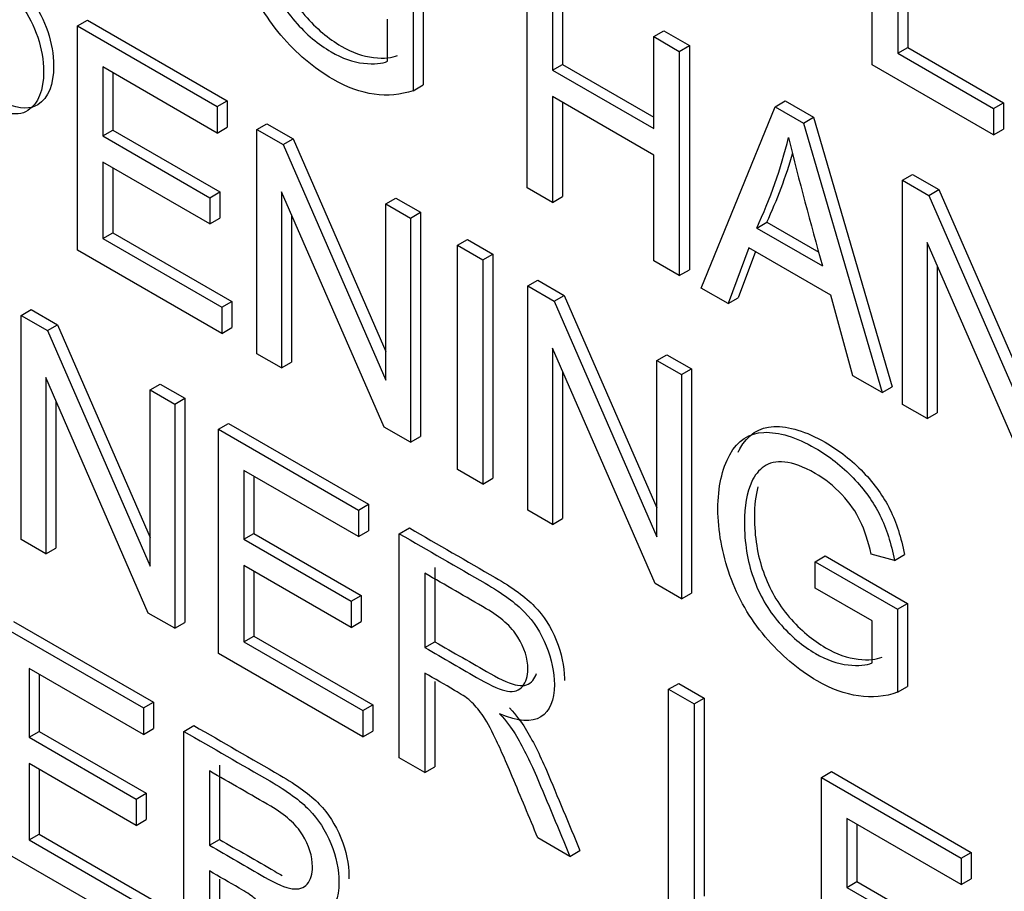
# Model space of a CAD drawing. Header units: inches. Extents: x 1 to 240, y -1 to 159.
# Tile 102 of 108: x 225.981 to 226.328, y 127.815 to 128.122. Entities that reach past the tile are written whole.
import ezdxf

# ---------------------------------------------------------------- set-up
doc = ezdxf.new("R2010")
doc.units = ezdxf.units.IN
doc.header["$MEASUREMENT"] = 0
doc.layers.add('Default', color=7, linetype='Continuous')
doc.layers.add('LAB20180', color=7, linetype='Continuous')

# ---------------------------------------------------------------- blocks, each defined once
blk = doc.blocks.new('SE1')
at = {"layer": 'LAB20180', "color": 7, "linetype": 'Continuous'}
for p, q in [((226.2813500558, 128.10629598), (226.2813500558, 128.1853168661)), ((226.293855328, 128.1821794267), (226.293855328, 128.1124643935)), ((226.2903197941, 128.1801381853), (226.2903197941, 128.110423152)), ((226.1596894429, 128.0630290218), (226.1596894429, 128.1420499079)), ((226.1686591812, 128.136871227), (226.1686591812, 128.1044321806)), ((226.1721947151, 128.1389124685), (226.1721947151, 128.1064734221)), ((226.119530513, 128.1264875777), (226.119530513, 128.0972030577)), ((226.1230660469, 128.1285288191), (226.1230660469, 128.0992442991)), ((226.110515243, 128.1076129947), (226.110515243, 128.1223866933)), ((226.00114818, 128.1200760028), (226.0046837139, 128.1221172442)), ((226.00114818, 128.0410551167), (226.00114818, 128.1200760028)), ((226.00114818, 128.1200760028), (226.0504589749, 128.0916064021)), ((226.0046837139, 128.1221172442), (226.0539945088, 128.0936476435)), ((226.2043104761, 128.1162879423), (226.20784601, 128.1183291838)), ((226.2043104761, 128.0838488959), (226.2043104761, 128.1162879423)), ((226.2043104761, 128.1162879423), (226.213325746, 128.1110829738)), ((226.20784601, 128.1183291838), (226.2168612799, 128.1131242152)), ((226.213325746, 128.1110829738), (226.2168612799, 128.1131242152)), ((226.2168612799, 128.1131242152), (226.2168612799, 128.0341033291)), ((226.2903197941, 128.110423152), (226.293855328, 128.1124643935)), ((226.293855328, 128.1124643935), (226.3275942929, 128.092985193)), ((226.213325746, 128.1110829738), (226.213325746, 128.0320620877)), ((226.2903197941, 128.110423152), (226.324058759, 128.0909439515)), ((226.0504589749, 128.0823005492), (226.0101179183, 128.1055914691)), ((226.0101179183, 128.1055914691), (226.0101179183, 128.0813016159)), ((226.1686591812, 128.1044321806), (226.1721947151, 128.1064734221)), ((226.1721947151, 128.1064734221), (226.2043104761, 128.0879313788)), ((226.324058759, 128.0816380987), (226.2813500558, 128.10629598)), ((226.0136534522, 128.1035502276), (226.0136534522, 128.0833428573)), ((226.1686591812, 128.1044321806), (226.2043104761, 128.0838488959)), ((226.119530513, 128.0972030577), (226.1230660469, 128.0992442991)), ((226.2043104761, 128.0745430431), (226.1686591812, 128.0951263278)), ((226.1686591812, 128.0951263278), (226.1686591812, 128.0578503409)), ((226.0504589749, 128.0916064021), (226.0539945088, 128.0936476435)), ((226.0504589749, 128.0916064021), (226.0504589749, 128.0823005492)), ((226.0539945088, 128.0936476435), (226.0539945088, 128.0843417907)), ((226.1721947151, 128.0930850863), (226.1721947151, 128.0598915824)), ((226.220975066, 128.0276457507), (226.2471102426, 128.0915774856)), ((226.2471102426, 128.0915774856), (226.2506457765, 128.093618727)), ((226.2471102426, 128.0915774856), (226.2570816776, 128.0858204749)), ((226.2506457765, 128.093618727), (226.2606172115, 128.0878617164)), ((226.324058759, 128.0909439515), (226.3275942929, 128.092985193)), ((226.3275942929, 128.092985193), (226.3275942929, 128.0836793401)), ((226.2570816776, 128.0858204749), (226.2606172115, 128.0878617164)), ((226.2606172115, 128.0878617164), (226.2883459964, 127.9928316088)), ((226.324058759, 128.0909439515), (226.324058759, 128.0816380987)), ((226.0504589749, 128.0823005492), (226.0539945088, 128.0843417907)), ((226.0644371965, 128.0835360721), (226.0679727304, 128.0855773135)), ((226.0679727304, 128.0855773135), (226.0772156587, 128.0802409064)), ((226.2570816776, 128.0858204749), (226.2848104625, 127.9907903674)), ((226.0101179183, 128.0813016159), (226.0136534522, 128.0833428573)), ((226.0101179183, 128.0813016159), (226.0478636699, 128.0595090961)), ((226.0136534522, 128.0833428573), (226.0513992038, 128.0615503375)), ((226.0644371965, 128.004515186), (226.0644371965, 128.0835360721)), ((226.0644371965, 128.0835360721), (226.0736801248, 128.0781996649)), ((226.324058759, 128.0816380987), (226.3275942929, 128.0836793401)), ((226.0736801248, 128.0781996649), (226.0772156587, 128.0802409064)), ((226.0736801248, 128.0781996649), (226.1098777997, 127.9951567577)), ((226.0772156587, 128.0802409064), (226.1098777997, 128.0053090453)), ((226.2043104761, 128.0372670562), (226.2043104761, 128.0745430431)), ((226.0478636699, 128.0502558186), (226.0101179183, 128.0720483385)), ((226.0101179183, 128.0720483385), (226.0101179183, 128.0451297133)), ((226.0136534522, 128.070007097), (226.0136534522, 128.0471709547)), ((226.2920044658, 128.0656577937), (226.2955399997, 128.0676990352)), ((226.2955399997, 128.0676990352), (226.3048284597, 128.0623363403)), ((226.2920044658, 127.9866369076), (226.2920044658, 128.0656577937)), ((226.2920044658, 128.0656577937), (226.3012929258, 128.0602950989)), ((226.0478636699, 128.0595090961), (226.0513992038, 128.0615503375)), ((226.0513992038, 128.0615503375), (226.0513992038, 128.0522970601)), ((226.1092403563, 127.9786480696), (226.0730882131, 128.0616121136)), ((226.0730882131, 128.0616121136), (226.0730882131, 127.9995205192)), ((226.1686591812, 128.0578503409), (226.1596894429, 128.0630290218)), ((226.3012929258, 128.0602950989), (226.3048284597, 128.0623363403)), ((226.3012929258, 128.0602950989), (226.3374906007, 127.9772521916)), ((226.3048284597, 128.0623363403), (226.3374906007, 127.9874044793)), ((226.0478636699, 128.0595090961), (226.0478636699, 128.0502558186)), ((226.1098777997, 128.0573009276), (226.1134133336, 128.059342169)), ((226.1098777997, 127.9951567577), (226.1098777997, 128.0573009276)), ((226.1098777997, 128.0573009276), (226.1185288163, 128.0523062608)), ((226.1134133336, 128.059342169), (226.1220643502, 128.0543475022)), ((226.1686591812, 128.0578503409), (226.1721947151, 128.0598915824)), ((226.076623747, 128.0534985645), (226.076623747, 128.0015617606)), ((226.1185288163, 128.0523062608), (226.1220643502, 128.0543475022)), ((226.1220643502, 128.0543475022), (226.1220643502, 127.9753266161)), ((226.0478636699, 128.0502558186), (226.0513992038, 128.0522970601)), ((226.1185288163, 128.0523062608), (226.1185288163, 127.9732853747)), ((226.2405992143, 128.0488073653), (226.2441347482, 128.0508486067)), ((226.2441347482, 128.0508486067), (226.2624575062, 128.0402699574)), ((226.0101179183, 128.0451297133), (226.0136534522, 128.0471709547)), ((226.0136534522, 128.0471709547), (226.0555881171, 128.0229599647)), ((226.2405992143, 128.0488073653), (226.2637748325, 128.0354269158)), ((226.0101179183, 128.0451297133), (226.0520525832, 128.0209187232)), ((226.1351023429, 128.0427375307), (226.1386378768, 128.0447787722)), ((226.1351023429, 127.9637166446), (226.1351023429, 128.0427375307)), ((226.1351023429, 128.0427375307), (226.1440720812, 128.0375588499)), ((226.1386378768, 128.0447787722), (226.1476076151, 128.0396000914)), ((226.3368531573, 127.9607435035), (226.3007010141, 128.043760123)), ((226.3007010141, 128.043760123), (226.3007010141, 127.9816159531)), ((226.0520525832, 128.0116654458), (226.00114818, 128.0410551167)), ((226.1440720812, 128.0375588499), (226.1476076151, 128.0396000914)), ((226.1476076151, 128.0396000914), (226.1476076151, 127.9605792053)), ((226.2378673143, 128.0418148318), (226.2304911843, 128.0221516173)), ((226.2401440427, 128.040500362), (226.2340267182, 128.0241928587)), ((226.2666888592, 128.0251747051), (226.2378673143, 128.0418148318)), ((226.1440720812, 128.0375588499), (226.1440720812, 127.9585379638)), ((226.213325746, 128.0320620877), (226.2043104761, 128.0372670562)), ((226.304236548, 128.0356414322), (226.304236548, 127.9836571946)), ((226.213325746, 128.0320620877), (226.2168612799, 128.0341033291)), ((226.1599626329, 128.0283844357), (226.1634981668, 128.0304256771)), ((226.1634981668, 128.0304256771), (226.1727866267, 128.0250629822)), ((226.1599626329, 127.9493635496), (226.1599626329, 128.0283844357)), ((226.1599626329, 128.0283844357), (226.1692510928, 128.0230217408)), ((226.2304911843, 128.0221516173), (226.220975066, 128.0276457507)), ((226.0520525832, 128.0209187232), (226.0555881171, 128.0229599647)), ((226.0555881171, 128.0229599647), (226.0555881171, 128.0137066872)), ((226.1692510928, 128.0230217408), (226.1727866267, 128.0250629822)), ((226.1692510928, 128.0230217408), (226.2054487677, 127.9399788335)), ((226.1727866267, 128.0250629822), (226.2054487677, 127.9501311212)), ((226.2304911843, 128.0221516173), (226.2340267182, 128.0241928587)), ((226.2745203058, 127.9967313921), (226.2666888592, 128.0251747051)), ((225.9813191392, 128.0180165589), (225.9848546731, 128.0200578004)), ((225.9848546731, 128.0200578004), (225.9941431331, 128.0146951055)), ((226.0520525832, 128.0209187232), (226.0520525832, 128.0116654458)), ((225.9813191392, 127.9389956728), (225.9813191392, 128.0180165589)), ((225.9813191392, 128.0180165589), (225.9906075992, 128.0126538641)), ((225.9906075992, 128.0126538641), (225.9941431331, 128.0146951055)), ((225.9906075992, 128.0126538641), (226.0268052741, 127.9296109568)), ((225.9941431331, 128.0146951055), (226.0268052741, 127.9397632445)), ((226.0520525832, 128.0116654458), (226.0555881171, 128.0137066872)), ((226.0730882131, 127.9995205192), (226.0644371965, 128.004515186)), ((226.2048113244, 127.9234701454), (226.1686591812, 128.0064341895)), ((226.1686591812, 128.0064341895), (226.1686591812, 127.9443425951)), ((226.0730882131, 127.9995205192), (226.076623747, 128.0015617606)), ((226.2054487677, 128.0021230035), (226.2089843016, 128.0041642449)), ((226.2054487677, 127.9399788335), (226.2054487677, 128.0021230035)), ((226.2054487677, 128.0021230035), (226.2140997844, 127.9971283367)), ((226.2089843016, 128.0041642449), (226.2176353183, 127.9991695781)), ((226.1721947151, 127.9983206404), (226.1721947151, 127.9463838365)), ((226.2140997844, 127.9971283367), (226.2176353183, 127.9991695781)), ((226.2176353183, 127.9991695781), (226.2176353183, 127.920148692)), ((226.0261678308, 127.9131022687), (225.9900156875, 127.9960663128)), ((225.9900156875, 127.9960663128), (225.9900156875, 127.9339747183)), ((226.2140997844, 127.9971283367), (226.2140997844, 127.9181074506)), ((226.2848104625, 127.9907903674), (226.2745203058, 127.9967313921)), ((226.0268052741, 127.9917551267), (226.030340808, 127.9937963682)), ((226.0268052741, 127.9296109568), (226.0268052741, 127.9917551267)), ((226.0268052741, 127.9917551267), (226.0354562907, 127.9867604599)), ((226.030340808, 127.9937963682), (226.0389918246, 127.9888017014)), ((226.2848104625, 127.9907903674), (226.2883459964, 127.9928316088)), ((225.9935512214, 127.9879527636), (225.9935512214, 127.9360159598)), ((226.0354562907, 127.9867604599), (226.0389918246, 127.9888017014)), ((226.0389918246, 127.9888017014), (226.0389918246, 127.9097808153)), ((226.0354562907, 127.9867604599), (226.0354562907, 127.9077395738)), ((226.3007010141, 127.9816159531), (226.2920044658, 127.9866369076)), ((226.3007010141, 127.9816159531), (226.304236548, 127.9836571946)), ((226.0508915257, 127.9778489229), (226.0544270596, 127.9798901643)), ((226.0508915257, 127.8988280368), (226.0508915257, 127.9778489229)), ((226.0508915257, 127.9778489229), (226.1002023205, 127.9493793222)), ((226.0544270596, 127.9798901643), (226.1037378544, 127.9514205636)), ((226.1185288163, 127.9732853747), (226.1092403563, 127.9786480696)), ((226.1185288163, 127.9732853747), (226.1220643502, 127.9753266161)), ((226.1002023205, 127.9400734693), (226.059861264, 127.9633643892)), ((226.059861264, 127.9633643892), (226.059861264, 127.939074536)), ((226.1440720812, 127.9585379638), (226.1351023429, 127.9637166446)), ((226.0633967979, 127.9613231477), (226.0633967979, 127.9411157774)), ((226.1440720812, 127.9585379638), (226.1476076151, 127.9605792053)), ((226.1002023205, 127.9493793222), (226.1037378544, 127.9514205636)), ((226.1002023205, 127.9493793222), (226.1002023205, 127.9400734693)), ((226.1037378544, 127.9514205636), (226.1037378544, 127.9421147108)), ((226.1686591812, 127.9443425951), (226.1599626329, 127.9493635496)), ((226.1686591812, 127.9443425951), (226.1721947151, 127.9463838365)), ((226.1002023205, 127.9400734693), (226.1037378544, 127.9421147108)), ((226.1146358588, 127.941046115), (226.1181713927, 127.9430873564)), ((225.9900156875, 127.9339747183), (225.9813191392, 127.9389956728)), ((226.059861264, 127.939074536), (226.0633967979, 127.9411157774)), ((226.059861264, 127.939074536), (226.0976070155, 127.9172820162)), ((226.0633967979, 127.9411157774), (226.1011425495, 127.9193232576)), ((226.1146358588, 127.8620252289), (226.1146358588, 127.941046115)), ((225.9900156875, 127.9339747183), (225.9935512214, 127.9360159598)), ((226.2611795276, 127.9311987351), (226.2647150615, 127.9332399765)), ((226.2647150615, 127.9332399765), (226.2937642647, 127.9164684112)), ((226.2891815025, 127.9316456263), (226.2809402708, 127.9338275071)), ((226.2891815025, 127.9316456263), (226.2927170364, 127.9336868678)), ((226.0976070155, 127.9080287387), (226.059861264, 127.9298212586)), ((226.059861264, 127.9298212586), (226.059861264, 127.9029026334)), ((226.1271866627, 127.9291548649), (226.1271866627, 127.9029722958)), ((226.2611795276, 127.9218928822), (226.2611795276, 127.9311987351)), ((226.2611795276, 127.9311987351), (226.2902287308, 127.9144271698)), ((226.0633967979, 127.9277800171), (226.0633967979, 127.9049438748)), ((226.1236511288, 127.9271136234), (226.1236511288, 127.9009310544)), ((226.2140997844, 127.9181074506), (226.2048113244, 127.9234701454)), ((226.2812589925, 127.9102999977), (226.2611795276, 127.9218928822)), ((226.0976070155, 127.9172820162), (226.1011425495, 127.9193232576)), ((226.1011425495, 127.9193232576), (226.1011425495, 127.9100699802)), ((226.2140997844, 127.9181074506), (226.2176353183, 127.920148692)), ((226.0976070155, 127.9172820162), (226.0976070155, 127.9080287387)), ((226.2902287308, 127.9144271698), (226.2937642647, 127.9164684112)), ((226.2902287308, 127.9144271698), (226.2902287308, 127.8851426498)), ((226.2937642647, 127.9164684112), (226.2937642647, 127.8871838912)), ((226.0354562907, 127.9077395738), (226.0261678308, 127.9131022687)), ((225.9751040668, 127.9080970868), (226.0244148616, 127.8796274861)), ((225.9786396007, 127.9101383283), (226.0279503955, 127.8816687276)), ((226.0354562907, 127.9077395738), (226.0389918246, 127.9097808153)), ((226.0976070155, 127.9080287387), (226.1011425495, 127.9100699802)), ((226.2812589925, 127.8955262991), (226.2812589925, 127.9102999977)), ((226.059861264, 127.9029026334), (226.0633967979, 127.9049438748)), ((226.0633967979, 127.9049438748), (226.1053314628, 127.8807328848)), ((226.059861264, 127.9029026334), (226.1017959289, 127.8786916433)), ((226.1236511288, 127.9009310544), (226.1271866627, 127.9029722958)), ((226.1017959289, 127.8694383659), (226.0508915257, 127.8988280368)), ((226.0244148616, 127.8703216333), (225.9841193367, 127.8935862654)), ((225.9841193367, 127.8935862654), (225.9841193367, 127.8692964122)), ((225.9876548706, 127.891545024), (225.9876548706, 127.8713376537)), ((226.1236511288, 127.8918880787), (226.1236511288, 127.8568202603)), ((226.1271866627, 127.889015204), (226.1271866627, 127.8588615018)), ((226.2095693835, 127.8862362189), (226.2131049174, 127.8882774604)), ((226.2131049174, 127.8882774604), (226.2221201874, 127.8830724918)), ((226.2902287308, 127.8851426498), (226.2937642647, 127.8871838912)), ((226.2095693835, 127.8072153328), (226.2095693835, 127.8862362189)), ((226.2095693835, 127.8862362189), (226.2185846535, 127.8810312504)), ((226.2185846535, 127.8810312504), (226.2221201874, 127.8830724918)), ((226.2221201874, 127.8830724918), (226.2221201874, 127.8133048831)), ((226.0244148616, 127.8796274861), (226.0279503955, 127.8816687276)), ((226.0244148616, 127.8796274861), (226.0244148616, 127.8703216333)), ((226.0279503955, 127.8816687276), (226.0279503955, 127.8723628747)), ((226.1017959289, 127.8786916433), (226.1053314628, 127.8807328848)), ((226.1053314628, 127.8807328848), (226.1053314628, 127.8714796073)), ((226.2185846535, 127.8810312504), (226.2185846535, 127.8112636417)), ((226.1017959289, 127.8786916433), (226.1017959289, 127.8694383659)), ((226.0387118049, 127.8713731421), (226.0422473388, 127.8734143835)), ((225.9841193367, 127.8692964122), (225.9876548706, 127.8713376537)), ((225.9841193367, 127.8692964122), (226.0218650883, 127.8475038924)), ((225.9876548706, 127.8713376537), (226.0254006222, 127.8495451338)), ((226.0244148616, 127.8703216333), (226.0279503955, 127.8723628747)), ((226.0387118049, 127.792352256), (226.0387118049, 127.8713731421)), ((226.1017959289, 127.8694383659), (226.1053314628, 127.8714796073)), ((226.0218650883, 127.838250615), (225.9841193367, 127.8600431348)), ((225.9841193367, 127.8600431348), (225.9841193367, 127.8331245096)), ((226.0512626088, 127.859481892), (226.0512626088, 127.8332993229)), ((226.1236511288, 127.8568202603), (226.1146358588, 127.8620252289)), ((226.1236511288, 127.8568202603), (226.1271866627, 127.8588615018)), ((225.9876548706, 127.8580018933), (225.9876548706, 127.835165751)), ((226.0477270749, 127.8574406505), (226.0477270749, 127.8312580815)), ((226.2633878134, 127.855164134), (226.2669233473, 127.8572053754)), ((226.2633878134, 127.7761432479), (226.2633878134, 127.855164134)), ((226.2633878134, 127.855164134), (226.3126986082, 127.8266945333)), ((226.2669233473, 127.8572053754), (226.3162341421, 127.8287357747)), ((226.0218650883, 127.8475038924), (226.0254006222, 127.8495451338)), ((226.0254006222, 127.8495451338), (226.0254006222, 127.8402918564)), ((226.0218650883, 127.8475038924), (226.0218650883, 127.838250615)), ((226.0218650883, 127.838250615), (226.0254006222, 127.8402918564)), ((226.3126986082, 127.8173886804), (226.2723575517, 127.8406796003)), ((226.2723575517, 127.8406796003), (226.2723575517, 127.8163897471)), ((226.2758930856, 127.8386383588), (226.2758930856, 127.8184309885)), ((225.9841193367, 127.8331245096), (225.9876548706, 127.835165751)), ((225.9876548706, 127.835165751), (226.0295440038, 127.8109810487)), ((225.9841193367, 127.8331245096), (226.0260084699, 127.8089398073)), ((226.0477270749, 127.8312580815), (226.0512626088, 127.8332993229)), ((226.1747831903, 127.8272991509), (226.1634458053, 127.8338447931)), ((226.0260084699, 127.7996865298), (225.9751040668, 127.8290762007)), ((226.1747831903, 127.8272991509), (226.1783187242, 127.8293403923)), ((226.3126986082, 127.8266945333), (226.3162341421, 127.8287357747)), ((226.3162341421, 127.8287357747), (226.3162341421, 127.8194299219)), ((226.3126986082, 127.8266945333), (226.3126986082, 127.8173886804)), ((226.0477270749, 127.8221625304), (226.0477270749, 127.7871472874)), ((226.0512626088, 127.8192950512), (226.0512626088, 127.7891885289)), ((226.2723575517, 127.8163897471), (226.2758930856, 127.8184309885)), ((226.2758930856, 127.8184309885), (226.3136388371, 127.7966384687)), ((226.3126986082, 127.8173886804), (226.3162341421, 127.8194299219)), ((226.2723575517, 127.8163897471), (226.3101033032, 127.7945972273))]:
    blk.add_line(p, q, dxfattribs=at)
for centre, radius, start, end in [((226.0869408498, 128.1206599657), 0.1696280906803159, 334.9386130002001, 346.3817196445), ((227.614663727, 128.4168068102), 1.403692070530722, 193.8529076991, 195.7653143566), ((226.0904763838, 128.1227012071), 0.1696280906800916, 334.9386130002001, 343.7780470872)]:
    blk.add_arc(centre, radius, start, end, dxfattribs=at)
for points, knots in [([(226.1195305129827, 128.0972030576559), (226.1150684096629, 128.09573094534), (226.1104697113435, 128.0952840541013), (226.1057799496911, 128.0959412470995), (226.1010503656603, 128.0966040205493), (226.0961727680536, 128.0983860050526), (226.0844711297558, 128.1051419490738), (226.078369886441, 128.1103469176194), (226.072860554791, 128.1168399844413), (226.0673870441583, 128.1232908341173), (226.0632533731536, 128.1304833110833), (226.0604304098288, 128.1384222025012), (226.0576356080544, 128.1462818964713), (226.0562414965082, 128.1541422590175), (226.0562414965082, 128.1695468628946), (226.0576529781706, 128.1759347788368), (226.0604304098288, 128.1809557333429), (226.0632256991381, 128.1860089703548), (226.0672146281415, 128.1886580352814), (226.0724507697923, 128.1888420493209), (226.0776702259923, 128.1890254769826), (226.0836515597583, 128.1872647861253), (226.0954442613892, 128.1804562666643), (226.0999063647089, 128.1769337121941), (226.107919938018, 128.1686267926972), (226.1110160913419, 128.1642104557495), (226.1132926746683, 128.1596363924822), (226.1155915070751, 128.1550176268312), (226.1172994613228, 128.1496996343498), (226.1184832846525, 128.1437060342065)], [0, 0, 0, 0, 0.0884639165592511, 0.0884639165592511, 0.0884639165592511, 0.1682750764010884, 0.1682750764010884, 0.276642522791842, 0.276642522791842, 0.276642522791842, 0.3759091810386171, 0.3759091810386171, 0.3759091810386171, 0.4819644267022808, 0.4819644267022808, 0.58729820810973, 0.58729820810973, 0.58729820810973, 0.6865359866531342, 0.6865359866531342, 0.6865359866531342, 0.7861934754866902, 0.7861934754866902, 0.8586112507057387, 0.8586112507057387, 0.9310290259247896, 0.9310290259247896, 0.9310290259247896, 1, 1, 1, 1]), ([(226.1101965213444, 128.1459142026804), (226.1091948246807, 128.1504882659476), (226.107919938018, 128.1543788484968), (226.106371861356, 128.1575859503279), (226.1048408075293, 128.1607577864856), (226.1026837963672, 128.1638687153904), (226.0998608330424, 128.1669180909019), (226.0970545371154, 128.1699494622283), (226.0938961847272, 128.1724122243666), (226.0863379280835, 128.1767759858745), (226.0827409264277, 128.1781166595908), (226.0797358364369, 128.17837953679), (226.076747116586, 128.1786409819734), (226.07431756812, 128.1781429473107), (226.0724507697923, 128.1768548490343), (226.0706046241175, 128.1755810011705), (226.0691724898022, 128.1737528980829), (226.0681707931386, 128.1715447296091), (226.0664010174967, 128.1676433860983), (226.0655754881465, 128.1627909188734), (226.0655754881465, 128.150015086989), (226.0666227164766, 128.143522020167), (226.068717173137, 128.1375809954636), (226.0708300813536, 128.1315876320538), (226.0738622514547, 128.126303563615), (226.0778235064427, 128.1217032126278), (226.0818210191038, 128.1170607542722), (226.0861102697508, 128.1135014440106), (226.0945336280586, 128.1086382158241), (226.0983127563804, 128.1072975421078), (226.1020463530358, 128.106876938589), (226.1057957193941, 128.1064545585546), (226.1086029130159, 128.1067192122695), (226.1105152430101, 128.107612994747)], [0, 0, 0, 0, 0.0685497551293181, 0.0685497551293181, 0.0685497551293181, 0.1302835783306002, 0.1302835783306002, 0.1302835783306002, 0.2004282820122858, 0.2004282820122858, 0.2855371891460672, 0.2855371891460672, 0.2855371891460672, 0.352489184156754, 0.352489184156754, 0.352489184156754, 0.4129497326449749, 0.4129497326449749, 0.4129497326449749, 0.5132256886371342, 0.5132256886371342, 0.638570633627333, 0.638570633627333, 0.638570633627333, 0.7378104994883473, 0.7378104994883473, 0.7378104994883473, 0.8385208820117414, 0.8385208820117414, 0.926006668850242, 0.926006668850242, 0.926006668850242, 1, 1, 1, 1]), ([(226.0702969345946, 128.1695656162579), (226.0694938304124, 128.166504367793), (226.0691110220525, 128.1630206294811), (226.0691110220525, 128.1520563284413), (226.0701582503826, 128.1455632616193), (226.0722527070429, 128.1396222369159), (226.0743656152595, 128.1336288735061), (226.0773977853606, 128.1283448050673), (226.0813590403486, 128.1237444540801), (226.0853565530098, 128.1191019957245), (226.0896458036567, 128.1155426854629), (226.0980691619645, 128.1106794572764), (226.1018482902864, 128.1093387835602), (226.1055818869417, 128.1089181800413), (226.1093312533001, 128.1084958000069), (226.1121384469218, 128.1087604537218), (226.114050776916, 128.1096542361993)], [0.4449413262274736, 0.4449413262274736, 0.4449413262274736, 0.4449413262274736, 0.5132256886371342, 0.5132256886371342, 0.638570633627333, 0.638570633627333, 0.638570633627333, 0.7378104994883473, 0.7378104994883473, 0.7378104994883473, 0.8385208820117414, 0.8385208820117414, 0.926006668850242, 0.926006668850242, 0.926006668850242, 1, 1, 1, 1]), ([(225.9370395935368, 128.1570891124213), (225.9456450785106, 128.1521207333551), (225.9542505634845, 128.1471523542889), (225.9628560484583, 128.1421839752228), (225.9673636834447, 128.13958149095), (225.9708696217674, 128.1372944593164), (225.9732372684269, 128.1354017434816), (225.9765877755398, 128.1327233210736), (225.9794295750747, 128.1299338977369), (225.9817061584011, 128.1268319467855), (225.983972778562, 128.1237435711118), (225.9858040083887, 128.1201022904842), (225.9871699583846, 128.1160539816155), (225.9885537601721, 128.1119527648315), (225.9892644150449, 128.107957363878), (225.9892644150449, 128.0973371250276), (225.9873976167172, 128.0926841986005), (225.9836640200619, 128.0902131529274), (225.9799288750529, 128.087741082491), (225.9732828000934, 128.0892142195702), (225.9635845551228, 128.0948135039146), (225.957741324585, 128.0981870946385), (225.9518980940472, 128.1015606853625), (225.9460548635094, 128.1049342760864)], [0, 0, 0, 0, 0.2170254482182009, 0.2170254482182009, 0.2170254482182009, 0.3045974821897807, 0.3045974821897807, 0.3045974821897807, 0.3811920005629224, 0.3811920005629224, 0.3811920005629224, 0.454069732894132, 0.454069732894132, 0.454069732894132, 0.5337349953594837, 0.5337349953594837, 0.671534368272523, 0.671534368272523, 0.671534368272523, 0.8526877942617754, 0.8526877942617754, 0.8526877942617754, 1, 1, 1, 1]), ([(225.9405751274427, 128.1591303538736), (225.9491806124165, 128.1541619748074), (225.9577860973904, 128.1491935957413), (225.9663915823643, 128.1442252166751), (225.9708992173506, 128.1416227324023), (225.9744051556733, 128.1393357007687), (225.9767728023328, 128.137442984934), (225.9801233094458, 128.1347645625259), (225.9829651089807, 128.1319751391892), (225.9852416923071, 128.1288731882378), (225.987508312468, 128.1257848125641), (225.9893395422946, 128.1221435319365), (225.9907054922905, 128.1180952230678), (225.992089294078, 128.1139940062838), (225.9927999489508, 128.1099986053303), (225.9927999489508, 128.0993783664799), (225.9909331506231, 128.0947254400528), (225.9871995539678, 128.0922543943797), (225.9847348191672, 128.0906231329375), (225.9810025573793, 128.0907097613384), (225.9759621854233, 128.0925662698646)], [0, 0, 0, 0, 0.2170254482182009, 0.2170254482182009, 0.2170254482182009, 0.3045974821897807, 0.3045974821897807, 0.3045974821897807, 0.3811920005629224, 0.3811920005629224, 0.3811920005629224, 0.454069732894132, 0.454069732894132, 0.454069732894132, 0.5337349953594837, 0.5337349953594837, 0.671534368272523, 0.671534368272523, 0.671534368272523, 0.7910732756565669, 0.7910732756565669, 0.7910732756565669, 0.7910732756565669]), ([(226.2902287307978, 127.8851426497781), (226.2858121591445, 127.8835916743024), (226.2812134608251, 127.8831973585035), (226.2717428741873, 127.8845643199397), (226.2669165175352, 127.8862993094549), (226.2552148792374, 127.8930552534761), (226.2491136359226, 127.8982602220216), (226.2380949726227, 127.9112463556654), (226.2339515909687, 127.9184229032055), (226.2311741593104, 127.9263355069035), (226.2284057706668, 127.9342223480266), (226.2269397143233, 127.9420292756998), (226.2269397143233, 127.9574864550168), (226.2283511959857, 127.9638217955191), (226.2339060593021, 127.9739688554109), (226.2379128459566, 127.9765976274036), (226.2483851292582, 127.9769656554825), (226.2543953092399, 127.9751255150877), (226.2612250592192, 127.9712349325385), (226.266141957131, 127.9684340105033), (226.2706501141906, 127.9648470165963), (226.2746113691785, 127.9607198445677), (226.2786275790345, 127.9565354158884), (226.2817598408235, 127.9521237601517), (226.2840364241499, 127.9475496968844), (226.28631731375, 127.9429669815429), (226.2879976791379, 127.937639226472), (226.2891815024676, 127.9316456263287)], [0, 0, 0, 0, 0.0804135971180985, 0.0804135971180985, 0.160827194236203, 0.160827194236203, 0.2682890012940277, 0.2682890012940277, 0.3757508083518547, 0.3757508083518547, 0.3757508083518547, 0.4804780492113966, 0.4804780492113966, 0.5837900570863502, 0.5837900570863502, 0.6871020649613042, 0.6871020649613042, 0.7904140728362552, 0.7904140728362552, 0.7904140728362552, 0.8663212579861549, 0.8663212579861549, 0.8663212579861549, 0.9311346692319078, 0.9311346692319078, 0.9311346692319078, 1, 1, 1, 1]), ([(226.2340503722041, 127.9697492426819), (226.2342469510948, 127.9701524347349), (226.234451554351, 127.9705481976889), (226.237441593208, 127.9760100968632), (226.2414483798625, 127.9786388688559), (226.2519206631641, 127.9790068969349), (226.2579308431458, 127.97716675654), (226.2647605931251, 127.9732761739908), (226.2696774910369, 127.9704752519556), (226.2741856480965, 127.9668882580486), (226.2781469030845, 127.9627610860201), (226.2821631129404, 127.9585766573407), (226.2852953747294, 127.954165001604), (226.2875719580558, 127.9495909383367), (226.2898528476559, 127.9450082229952), (226.2915332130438, 127.9396804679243), (226.2927170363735, 127.933686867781)], [0.5758817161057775, 0.5758817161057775, 0.5758817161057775, 0.5758817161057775, 0.5837900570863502, 0.5837900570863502, 0.6871020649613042, 0.6871020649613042, 0.7904140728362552, 0.7904140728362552, 0.7904140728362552, 0.8663212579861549, 0.8663212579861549, 0.8663212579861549, 0.9311346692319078, 0.9311346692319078, 0.9311346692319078, 1, 1, 1, 1]), ([(226.280940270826, 127.9338275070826), (226.2798930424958, 127.9384278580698), (226.278618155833, 127.942318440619), (226.2771156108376, 127.9454992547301), (226.2755966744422, 127.9487147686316), (226.2734275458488, 127.9517820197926), (226.270604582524, 127.9548313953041), (226.267798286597, 127.9578627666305), (226.2646399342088, 127.9603255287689), (226.2570361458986, 127.9647155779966), (226.2534846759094, 127.966029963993), (226.2504795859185, 127.9662928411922), (226.2474908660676, 127.9665542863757), (226.2450157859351, 127.9660825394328), (226.2431945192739, 127.9647681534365), (226.2413531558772, 127.9634392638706), (226.2399162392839, 127.9616662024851), (226.2388690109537, 127.9594317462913), (226.2370767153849, 127.9556075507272), (226.2362737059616, 127.9507305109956), (226.2362737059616, 127.9379546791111), (226.2373209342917, 127.9314616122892), (226.2394153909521, 127.9255205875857), (226.2415282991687, 127.919527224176), (226.2445604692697, 127.9142431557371), (226.2525740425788, 127.9049898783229), (226.2568084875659, 127.9014410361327), (226.2652318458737, 127.8965778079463), (226.269056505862, 127.8952108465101), (226.2765236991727, 127.8943696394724), (226.279301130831, 127.8946588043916), (226.2812589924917, 127.8955262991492)], [0, 0, 0, 0, 0.0684676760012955, 0.0684676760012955, 0.0684676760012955, 0.1302187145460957, 0.1302187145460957, 0.1302187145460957, 0.200847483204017, 0.200847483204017, 0.2854161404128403, 0.2854161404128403, 0.2854161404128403, 0.3523655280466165, 0.3523655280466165, 0.3523655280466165, 0.41324571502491, 0.41324571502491, 0.41324571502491, 0.5142721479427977, 0.5142721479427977, 0.6384697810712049, 0.6384697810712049, 0.6384697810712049, 0.7352035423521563, 0.7352035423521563, 0.8319373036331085, 0.8319373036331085, 0.9159686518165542, 0.9159686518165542, 1, 1, 1, 1]), ([(226.2410099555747, 127.9575912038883), (226.2401892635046, 127.9545217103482), (226.2398092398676, 127.9509833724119), (226.2398092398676, 127.9399959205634), (226.2408564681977, 127.9335028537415), (226.242950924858, 127.927561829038), (226.2450638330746, 127.9215684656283), (226.2480960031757, 127.9162843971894), (226.2561095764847, 127.9070311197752), (226.2603440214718, 127.9034822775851), (226.2687673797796, 127.8986190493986), (226.272592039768, 127.8972520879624), (226.2800592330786, 127.8964108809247), (226.2828366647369, 127.8967000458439), (226.2847945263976, 127.8975675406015)], [0.4447729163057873, 0.4447729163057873, 0.4447729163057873, 0.4447729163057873, 0.5142721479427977, 0.5142721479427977, 0.6384697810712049, 0.6384697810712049, 0.6384697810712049, 0.7352035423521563, 0.7352035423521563, 0.8319373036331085, 0.8319373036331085, 0.9159686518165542, 0.9159686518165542, 1, 1, 1, 1]), ([(226.1181713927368, 127.9430873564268), (226.128264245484, 127.9372602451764), (226.1383570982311, 127.9314331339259), (226.1484499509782, 127.9256060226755), (226.154551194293, 127.9220834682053), (226.1591498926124, 127.9186923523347), (226.1655243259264, 127.9121729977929), (226.168074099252, 127.908177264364), (226.1699408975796, 127.9035243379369), (226.1718198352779, 127.8988411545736), (226.1728093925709, 127.8942973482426), (226.1728093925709, 127.889766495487), (226.1728069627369, 127.8895495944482), (226.1728021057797, 127.889335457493)], [0, 0, 0, 0, 0.3184289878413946, 0.3184289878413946, 0.3184289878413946, 0.4461326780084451, 0.4461326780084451, 0.5738363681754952, 0.5738363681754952, 0.5738363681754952, 0.6918952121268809, 0.6918952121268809, 0.6979106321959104, 0.6979106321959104, 0.6979106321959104, 0.6979106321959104]), ([(226.1146358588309, 127.9410461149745), (226.124728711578, 127.9352190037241), (226.1348215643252, 127.9293918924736), (226.1449144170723, 127.9235647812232), (226.1510156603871, 127.920042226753), (226.1556143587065, 127.9166511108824), (226.1619887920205, 127.9101317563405), (226.164538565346, 127.9061360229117), (226.1664053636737, 127.9014830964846), (226.168284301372, 127.8967999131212), (226.169273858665, 127.8922561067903), (226.169273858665, 127.882319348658), (226.1676802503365, 127.8785076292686), (226.1613968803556, 127.8744593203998), (226.1565705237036, 127.8748273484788), (226.149968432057, 127.8775875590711)], [0, 0, 0, 0, 0.3184289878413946, 0.3184289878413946, 0.3184289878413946, 0.4461326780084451, 0.4461326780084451, 0.5738363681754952, 0.5738363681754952, 0.5738363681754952, 0.6918952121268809, 0.6918952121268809, 0.8459476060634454, 0.8459476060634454, 1, 1, 1, 1]), ([(226.1236511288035, 127.9009310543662), (226.1301318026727, 127.8971894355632), (226.1366124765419, 127.8934478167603), (226.1430931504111, 127.8897061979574), (226.1472365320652, 127.887314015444), (226.1504692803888, 127.8859733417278), (226.1527913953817, 127.8855790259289), (226.1551278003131, 127.8851822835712), (226.1568892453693, 127.8857893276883), (226.1581186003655, 127.8872877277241), (226.1593272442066, 127.8887608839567), (226.1599398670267, 127.8907577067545), (226.1599398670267, 127.8970667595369), (226.158756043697, 127.9007996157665), (226.156433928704, 127.9045587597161), (226.1540867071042, 127.9083585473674), (226.1503326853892, 127.9117090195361), (226.1452786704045, 127.914626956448), (226.1380694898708, 127.9187891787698), (226.1308603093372, 127.9229514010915), (226.1236511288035, 127.9271136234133)], [0, 0, 0, 0, 0.2284509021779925, 0.2284509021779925, 0.2284509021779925, 0.343901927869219, 0.343901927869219, 0.343901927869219, 0.4247237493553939, 0.4247237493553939, 0.4247237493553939, 0.4990316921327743, 0.4990316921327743, 0.6067023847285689, 0.6067023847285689, 0.6067023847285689, 0.7458254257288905, 0.7458254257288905, 0.7458254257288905, 1, 1, 1, 1]), ([(226.1271866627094, 127.9029722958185), (226.1336673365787, 127.8992306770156), (226.1401480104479, 127.8954890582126), (226.1466286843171, 127.8917474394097), (226.1507720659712, 127.8893552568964), (226.1540048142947, 127.8880145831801), (226.1563269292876, 127.8876202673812), (226.158663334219, 127.8872235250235), (226.1604247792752, 127.8878305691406), (226.1616541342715, 127.8893289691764), (226.1622334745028, 127.8900350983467), (226.1626758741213, 127.8908615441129), (226.1629795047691, 127.8918144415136)], [0, 0, 0, 0, 0.2284509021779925, 0.2284509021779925, 0.2284509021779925, 0.343901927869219, 0.343901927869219, 0.343901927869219, 0.4247237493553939, 0.4247237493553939, 0.4247237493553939, 0.4603418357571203, 0.4603418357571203, 0.4603418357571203, 0.4603418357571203]), ([(226.1634458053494, 127.8338447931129), (226.1604407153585, 127.8410651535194), (226.1574356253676, 127.848285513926), (226.1544305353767, 127.8555058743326), (226.1518243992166, 127.8617676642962), (226.1496041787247, 127.8666518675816), (226.1478739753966, 127.8701744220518), (226.1461613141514, 127.8736612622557), (226.1446412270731, 127.8762994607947), (226.1432752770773, 127.8780870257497), (226.1419418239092, 127.8798320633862), (226.1405889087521, 127.8813204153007), (226.1391774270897, 127.8825559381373), (226.1381515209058, 127.8834539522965), (226.1364910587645, 127.8844223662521), (226.1341234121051, 127.8858419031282), (226.1306339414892, 127.8879340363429), (226.127141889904, 127.8898726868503), (226.1236511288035, 127.8918880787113)], [0, 0, 0, 0, 0.3071834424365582, 0.3071834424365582, 0.3071834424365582, 0.5164162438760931, 0.5164162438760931, 0.5164162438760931, 0.6348069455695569, 0.6348069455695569, 0.6348069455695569, 0.7168295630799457, 0.7168295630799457, 0.7168295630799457, 0.8092335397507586, 0.8092335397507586, 0.8092335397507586, 1, 1, 1, 1]), ([(226.1535039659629, 127.8796288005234), (226.1559171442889, 127.876921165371), (226.15773841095, 127.8745552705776), (226.1589677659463, 127.8725311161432), (226.1615926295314, 127.8682092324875), (226.164112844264, 127.863251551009), (226.1664804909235, 127.8576785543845), (226.1704889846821, 127.8482433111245), (226.1743726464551, 127.8387864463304), (226.1783187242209, 127.8293403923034)], [0, 0, 0, 0, 0.1601918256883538, 0.1601918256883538, 0.1601918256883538, 0.4533704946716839, 0.4533704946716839, 0.4533704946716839, 1, 1, 1, 1]), ([(226.149968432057, 127.8775875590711), (226.1523816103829, 127.8748799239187), (226.1542028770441, 127.8725140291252), (226.1554322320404, 127.8704898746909), (226.1580570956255, 127.8661679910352), (226.1605773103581, 127.8612103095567), (226.1629449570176, 127.8556373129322), (226.1669534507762, 127.8462020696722), (226.1708371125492, 127.8367452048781), (226.1747831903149, 127.8272991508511)], [0, 0, 0, 0, 0.1601918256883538, 0.1601918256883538, 0.1601918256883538, 0.4533704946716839, 0.4533704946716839, 0.4533704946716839, 1, 1, 1, 1]), ([(226.0422473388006, 127.8734143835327), (226.0523401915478, 127.8675872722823), (226.0624330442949, 127.8617601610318), (226.0725258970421, 127.8559330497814), (226.0786271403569, 127.8524104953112), (226.0832258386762, 127.8490193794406), (226.0896002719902, 127.8425000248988), (226.0921045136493, 127.8385305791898), (226.0959291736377, 127.8291721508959), (226.0968853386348, 127.8246243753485), (226.0968853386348, 127.81999656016), (226.0968802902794, 127.8196856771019), (226.0968702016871, 127.8193805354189)], [0, 0, 0, 0, 0.3184063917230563, 0.3184063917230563, 0.3184063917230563, 0.439907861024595, 0.439907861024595, 0.5614093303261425, 0.5614093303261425, 0.6829107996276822, 0.6829107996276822, 0.6918343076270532, 0.6918343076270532, 0.6918343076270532, 0.6918343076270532]), ([(226.0387118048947, 127.8713731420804), (226.0488046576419, 127.86554603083), (226.058897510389, 127.8597189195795), (226.0689903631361, 127.8538918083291), (226.0750916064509, 127.8503692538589), (226.0796903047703, 127.8469781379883), (226.0860647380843, 127.8404587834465), (226.0885689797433, 127.8364893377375), (226.0923936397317, 127.8271309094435), (226.0933498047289, 127.8225831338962), (226.0933498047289, 127.8126463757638), (226.0917561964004, 127.8088346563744), (226.0854728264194, 127.8047863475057), (226.0806464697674, 127.8051018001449), (226.0740443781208, 127.807914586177)], [0, 0, 0, 0, 0.3184063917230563, 0.3184063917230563, 0.3184063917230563, 0.439907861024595, 0.439907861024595, 0.5614093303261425, 0.5614093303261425, 0.6829107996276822, 0.6829107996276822, 0.8414553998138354, 0.8414553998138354, 1, 1, 1, 1]), ([(226.0477270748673, 127.831258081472), (226.0542077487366, 127.8275164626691), (226.0606884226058, 127.8237748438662), (226.067169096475, 127.8200332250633), (226.0713124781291, 127.81764104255), (226.0745452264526, 127.8162477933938), (226.0791894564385, 127.8155643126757), (226.0809651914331, 127.8161163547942), (226.0821945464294, 127.8175621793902), (226.0834448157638, 127.8190326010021), (226.0840158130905, 127.8210847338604), (226.0840158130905, 127.8273412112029), (226.0828319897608, 127.8311266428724), (226.0805098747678, 127.834885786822), (226.078162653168, 127.8386855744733), (226.074408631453, 127.8420360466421), (226.0693546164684, 127.8449539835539), (226.0621454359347, 127.8491162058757), (226.054936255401, 127.8532784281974), (226.0477270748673, 127.8574406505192)], [0, 0, 0, 0, 0.228426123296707, 0.228426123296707, 0.228426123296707, 0.3263419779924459, 0.3263419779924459, 0.4242578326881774, 0.4242578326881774, 0.4242578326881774, 0.4993996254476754, 0.4993996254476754, 0.606745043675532, 0.606745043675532, 0.606745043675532, 0.7458529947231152, 0.7458529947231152, 0.7458529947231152, 1, 1, 1, 1]), ([(226.0512626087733, 127.8332993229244), (226.0577432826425, 127.8295577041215), (226.0642239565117, 127.8258160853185), (226.0707046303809, 127.8220744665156), (226.0716315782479, 127.821539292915), (226.0725129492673, 127.8210541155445), (226.0733487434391, 127.8206195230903)], [0, 0, 0, 0, 0.228426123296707, 0.228426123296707, 0.228426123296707, 0.2503316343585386, 0.2503316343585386, 0.2503316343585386, 0.2503316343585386]), ([(226.0875217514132, 127.7641718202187), (226.0845166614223, 127.7713921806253), (226.0815115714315, 127.7786125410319), (226.0785064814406, 127.7858329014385), (226.0759003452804, 127.7920946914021), (226.0736801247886, 127.7969788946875), (226.0719499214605, 127.8005014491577), (226.0702594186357, 127.8039431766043), (226.068717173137, 127.8066264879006), (226.0673512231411, 127.8084140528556), (226.0660383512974, 127.8101321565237), (226.0646648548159, 127.8116474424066), (226.0632533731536, 127.8128303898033), (226.0622080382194, 127.8137064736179), (226.0605214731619, 127.8147756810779), (226.0581993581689, 127.8161163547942), (226.0547085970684, 127.8181317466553), (226.0512178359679, 127.8201471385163), (226.0477270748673, 127.8221625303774)], [0, 0, 0, 0, 0.3072720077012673, 0.3072720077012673, 0.3072720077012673, 0.5165651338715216, 0.5165651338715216, 0.5165651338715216, 0.6349848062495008, 0.6349848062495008, 0.6349848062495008, 0.7167597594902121, 0.7167597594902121, 0.7167597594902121, 0.8091769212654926, 0.8091769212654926, 0.8091769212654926, 1, 1, 1, 1])]:
    blk.add_open_spline(points, degree=3, knots=knots, dxfattribs=at)

msp = doc.modelspace()

# ---------------------------------------------------------------- block references
at = {"layer": 'Default'}
msp.add_blockref('SE1', (0, 0), dxfattribs=at)

doc.saveas('drawing.dxf')
